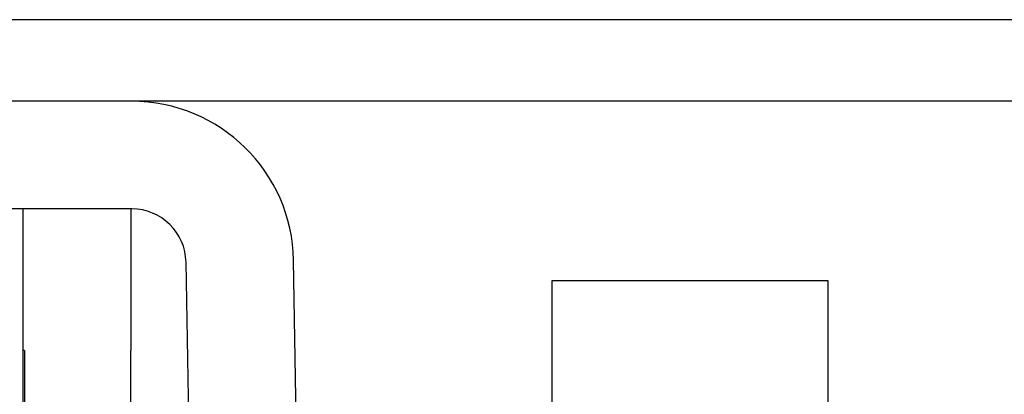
# Model space of a CAD drawing. Header units: inches. Extents: x 1 to 240, y -1 to 159.
# Tile 56 of 65: x 69.21 to 70.079, y 136.451 to 136.781. Entities that reach past the tile are written whole.
import ezdxf
from ezdxf.enums import TextEntityAlignment as Align
from ezdxf.lldxf.tags import DXFTag

# ---------------------------------------------------------------- set-up
doc = ezdxf.new("R2010")
doc.units = ezdxf.units.IN
doc.header["$MEASUREMENT"] = 0
for name, color, linetype in [('COM42667', 7, 'Continuous'), ('COM42780', 7, 'Continuous'), ('COM70726-4', 7, 'Continuous'), ('Default', 7, 'Continuous'), ('SCC19011', 7, 'Continuous')]:
    doc.layers.add(name, color=color, linetype=linetype)
doc.styles.add('SEACAD_Times_New_Roman', font='times.ttf')
tags = doc.linetypes.add('HIDDEN2', pattern=[0.1875, 0.125, -0.0625]).pattern_tags.tags
tags[6:7] = [DXFTag(74, 4), DXFTag(75, 0), DXFTag(340, '0'), DXFTag(46, 0.0), DXFTag(50, 0.0), DXFTag(44, 0.0), DXFTag(45, 0.0)]
tags[4:5] = [DXFTag(74, 4), DXFTag(75, 0), DXFTag(340, '0'), DXFTag(46, 0.0), DXFTag(50, 0.0), DXFTag(44, 0.0), DXFTag(45, 0.0)]
doc.dimstyles.new('HAMMOND_(STH_-_240x160)', dxfattribs={"dimtxt": 1, "dimasz": 1.25, "dimexe": 0.5, "dimexo": 0.5, "dimgap": 0.25, "dimtad": 0, "dimtih": 1, "dimtoh": 1, "dimlfac": 0.125, "dimzin": 0, "dimdsep": 46, "dimtxsty": 'SEACAD_Times_New_Roman', "dimblk1": '_SE_FILLED', "dimblk2": '_SE_FILLED', "dimsah": 1, "dimcen": 0.5, "dimadec": 0, "dimazin": 0, "dimtfac": 0.8, "dimtofl": 0, "dimtmove": 0, "dimatfit": 3, "dimfxl": 1, "dimtolj": 1, "dimtzin": 0, "dimarcsym": 0})

# ---------------------------------------------------------------- blocks, each defined once
blk = doc.blocks.new('SE7')
at = {"layer": 'COM42667', "color": 7, "linetype": 'Continuous'}
for p, q in [((69.21264, 136.48936), (69.21264, 136.61436)), ((69.30764, 136.61436), (69.30764, 136.48936)), ((69.21264, 136.00686), (69.21264, 136.48936)), ((69.30764, 136.00686), (69.30764, 136.48936))]:
    blk.add_line(p, q, dxfattribs=at)
at = {"layer": 'COM42667', "color": 7, "linetype": 'HIDDEN2'}
for q in [(69.21264, 136.48936), (69.21364, 136.42948)]:
    blk.add_line((69.21364, 136.48936), q, dxfattribs=at)
at = {"layer": 'COM42780', "color": 7, "linetype": 'Continuous'}
for p, q in [((69.30839, 136.70936), (68.93611, 136.70936)), ((69.30839, 136.61436), (68.93611, 136.61436)), ((69.36143, 136.27786), (69.35638, 136.5672)), ((69.45642, 136.27952), (69.45137, 136.56886))]:
    blk.add_line(p, q, dxfattribs=at)
for radius in [0.143, 0.048]:
    blk.add_arc((69.30839, 136.56636), radius, 1, 90, dxfattribs=at)
at = {"layer": 'COM70726-4', "color": 7, "linetype": 'HIDDEN2'}
blk.add_line((81.64636, 136.78136), (57.95641, 136.78136), dxfattribs=at)
at = {"layer": 'COM70726-4', "color": 7, "linetype": 'Continuous'}
blk.add_line((70.29438, 136.70936), (69.30839, 136.70936), dxfattribs=at)
at = {"layer": 'SCC19011', "color": 7, "linetype": 'Continuous'}
for p, q in [((69.92339, 136.55086), (69.67939, 136.55086)), ((69.67939, 136.55086), (69.67939, 136.32736)), ((69.92339, 136.32736), (69.92339, 136.55086))]:
    blk.add_line(p, q, dxfattribs=at)
blk = doc.blocks.new('DMBLK2326')
at = {"layer": 'Default', "linetype": 'Continuous'}
for points in [[(60.4445, 132.52978), (60.4445, 132.94644), (59.1945, 132.73811)], [(79.15827, 132.52978), (80.40827, 132.73811), (79.15827, 132.94644)]]:
    blk.add_hatch(color=7, dxfattribs=at).paths.add_polyline_path(points)
at = {"layer": 'Default', "color": 7, "linetype": 'Continuous'}
for p, q in [((59.1945, 135.30632), (59.1945, 132.23811)), ((80.40827, 135.30632), (80.40827, 132.23811)), ((59.1945, 132.73811), (66.20494, 132.73811)), ((73.39783, 132.73811), (80.40827, 132.73811))]:
    blk.add_line(p, q, dxfattribs=at)
at = {"layer": 'Default', "color": 7, "linetype": 'Continuous', "style": 'SEACAD_Times_New_Roman'}
for s, p in [('21.21', (68.09522, 133.23811)), ('DOOR', (67.70423, 131.73811)), ('OPENING', (66.55494, 130.23811))]:
    blk.add_text(s, height=1, dxfattribs=at).set_placement(p, align=Align.TOP_LEFT)
blk = doc.blocks.new('_SE_FILLED')
at = {"color": 0}
blk.add_line((0, 0), (-1, 0), dxfattribs=at)
blk.add_solid([(0, 0), (-1, -0.1665), (-1, 0.1665), (0, 0)], dxfattribs=at)

msp = doc.modelspace()

# ---------------------------------------------------------------- block references
at = {"layer": 'Default'}
msp.add_blockref('SE7', (0, 0), dxfattribs=at)

# ---------------------------------------------------------------- dimensions: what is measured, and where the dimension line sits
at = {"layer": 'Default', "color": 7, "linetype": 'Continuous'}
dim = msp.add_linear_dim(base=(59.1945, 132.73811), p1=(59.1945, 136.67336), p2=(80.40827, 136.67336), angle=0, text='\\A1;<>\\PDOOR\\XOPENING', dimstyle='HAMMOND_(STH_-_240x160)', override={"dimlfac": 1}, dxfattribs=at)
dim.commit()
dim.dimension.update_dxf_attribs({"geometry": 'DMBLK2326', "text_midpoint": (69.80139, 132.73811), "dimtype": 161})

doc.saveas('drawing.dxf')
